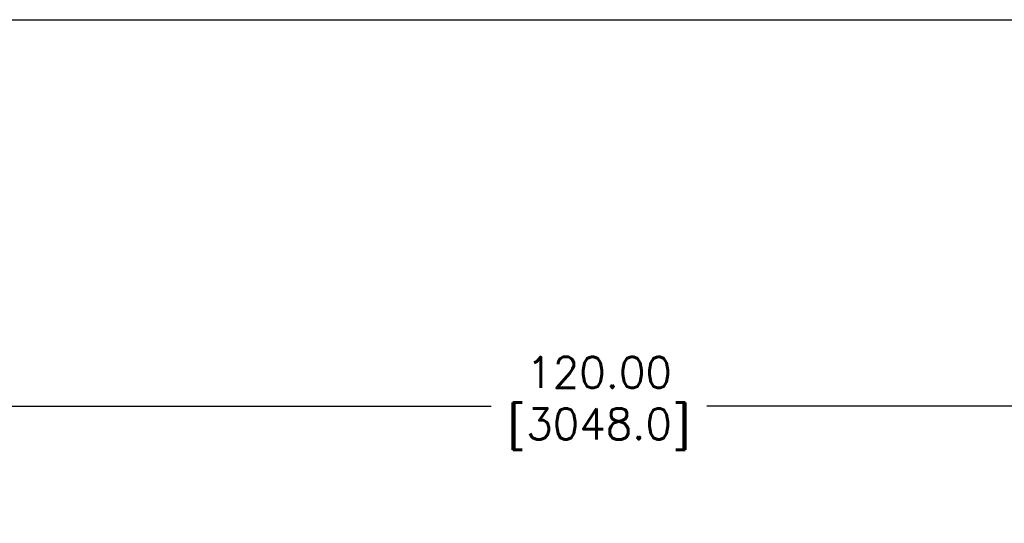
# Model space of a CAD drawing. Extents: x 895.2 to 908.7, y -8.3 to 0.7.
# Tile 8 of 9: x 898.7 to 903.4, y -1.7 to 0.7. Entities that reach past the tile are written whole.
import ezdxf

# ---------------------------------------------------------------- set-up
doc = ezdxf.new("R2010")
doc.units = 0
doc.header["$LTSCALE"] = 4
doc.header["$MEASUREMENT"] = 0
doc.layers.get('DEFPOINTS').update_dxf_attribs({"linetype": 'CONTINUOUS'})
doc.layers.add('Dimension', color=140, linetype='CONTINUOUS', lineweight=25)
doc.layers.add('Dimension @ 1', color=140, linetype='CONTINUOUS', lineweight=25)
doc.styles.get("Standard").update_dxf_attribs({"font": 'romans.shx'})
doc.dimstyles.get("Standard").update_dxf_attribs({"dimtxt": 0.15, "dimasz": 0.15, "dimexe": 0.0625, "dimexo": 0.0625, "dimgap": 0.0625, "dimtad": 0, "dimtih": 1, "dimtoh": 1, "dimzin": 0, "dimdsep": 46, "dimtxsty": 'Standard', "dimcen": 0.09, "dimadec": 0, "dimazin": 0, "dimtfac": 1, "dimtofl": 0, "dimtmove": 0, "dimatfit": 3, "dimfxl": 0, "dimtolj": 1, "dimtzin": 0, "dimarcsym": 0})

# ---------------------------------------------------------------- blocks, each defined once
blk = doc.blocks.new('*D0')
at = {"layer": 'DEFPOINTS', "color": 0}
for p in [(906.8364, -1.1338), (906.8364, -2.6514), (897.3636, -2.9755)]:
    blk.add_point(p, dxfattribs=at)
at = {"layer": 'Dimension', "color": 0, "lineweight": -2}
for p, q in [((898.3407, -1.1338), (898.4205, -1.0142)), ((898.4205, -1.0142), (898.5002, -1.2535)), ((897.3636, -2.913), (897.3636, -1.0713)), ((906.8364, -2.5889), (906.8364, -1.0713)), ((897.5136, -1.1338), (898.3407, -1.1338)), ((898.5002, -1.2535), (898.58, -1.1338)), ((898.58, -1.1338), (900.9403, -1.1338)), ((906.6864, -1.1338), (901.9867, -1.1338))]:
    blk.add_line(p, q, dxfattribs=at)
at = {"layer": 'Dimension', "color": 0}
for points in [[(897.5136, -1.1088), (897.5136, -1.1588), (897.3636, -1.1338)], [(906.6864, -1.1088), (906.6864, -1.1588), (906.8364, -1.1338)]]:
    blk.add_solid(points, dxfattribs=at)
at = {"layer": 'Dimension', "color": 0, "insert": (901.4635, -0.8945), "char_height": 0.15, "attachment_point": 2}
blk.add_mtext('\\A1;120.00\\P[3048.0]', dxfattribs=at)

msp = doc.modelspace()

# ---------------------------------------------------------------- linework, layer by layer
at = {"layer": 'DEFPOINTS'}
msp.add_line((895.2228, 0.7424), (908.7257, 0.7424), dxfattribs=at)

# ---------------------------------------------------------------- dimensions: what is measured, and where the dimension line sits
at = {"layer": 'Dimension @ 1'}
dim = msp.add_linear_dim(base=(906.8364, -1.1338), p1=(897.3636, -2.9755), p2=(906.8364, -2.6514), angle=180, text='120.00\\P[3048.0]', dimstyle='Standard', override={"dimscale": 1, "dimpost": '\\X', "dimtix": 0, "dimtofl": 0, "dimtmove": 0, "dimatfit": 2}, dxfattribs=at)
dim.commit()
dim.dimension.update_dxf_attribs({"geometry": '*D0', "text_midpoint": (901.4635, -1.1338), "dimtype": 128})

doc.saveas('drawing.dxf')
